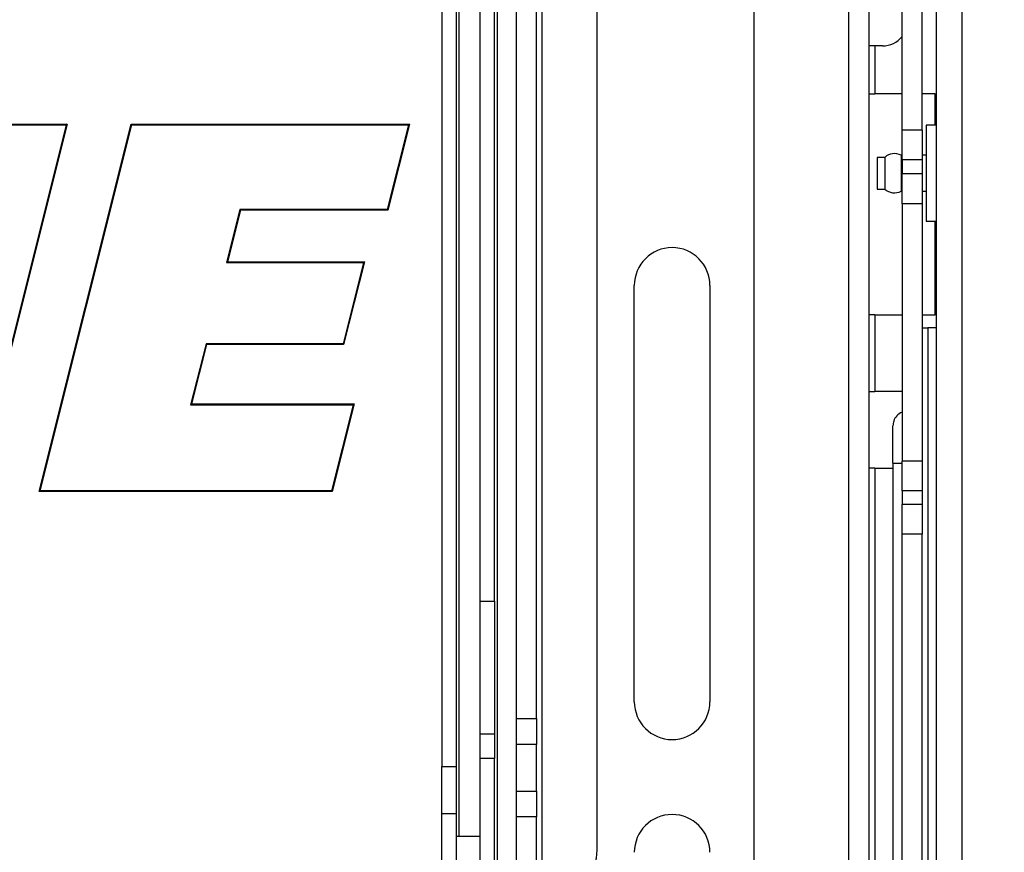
# Model space of a CAD drawing. Header units: millimetres. Extents: x 3619 to 4737, y 1503 to 2366.
# Tile 70 of 256: x 4075 to 4118, y 1863 to 1899. Entities that reach past the tile are written whole.
import ezdxf

# ---------------------------------------------------------------- set-up
doc = ezdxf.new("R2010")
doc.units = ezdxf.units.MM
doc.header["$PDSIZE"] = -1
doc.styles.add('SLDTEXTSTYLE0', font='arial.ttf', dxfattribs={"width": 0.948})
doc.dimstyles.new('SLDDIMSTYLE1', dxfattribs={"dimtxt": 5.650301, "dimasz": 4.572, "dimexe": 0, "dimexo": 0.0625, "dimgap": 1.412575, "dimtad": 0, "dimtih": 1, "dimtoh": 1, "dimdec": 1, "dimlfac": 3, "dimrnd": 1e-09, "dimzin": 12, "dimdsep": 46, "dimtxsty": 'SLDTEXTSTYLE0', "dimsah": 1, "dimcen": 0.09, "dimadec": 0, "dimazin": 3, "dimtfac": 1, "dimtofl": 0, "dimtmove": 0, "dimatfit": 3, "dimfxl": 1, "dimfrac": 2, "dimtolj": 1, "dimtzin": 12, "dimarcsym": 0})

# ---------------------------------------------------------------- blocks, each defined once
blk = doc.blocks.new('*D36')
at = {"color": 0, "linetype": 'Continuous', "lineweight": -2}
for p, q in [((4107.886, 1970.374), (4264.132, 1970.374)), ((4264.132, 1965.802), (4264.132, 1902.949)), ((4264.132, 1820.429), (4264.132, 1883.282)), ((4107.886, 1815.857), (4264.132, 1815.857))]:
    blk.add_line(p, q, dxfattribs=at)
at = {"color": 0}
for points in [[(4264.894, 1965.802), (4263.37, 1965.802), (4264.132, 1970.374)], [(4263.37, 1820.429), (4264.894, 1820.429), (4264.132, 1815.857)]]:
    blk.add_solid(points, dxfattribs=at)
at = {"layer": 'Defpoints', "color": 0}
for p in [(4107.824, 1970.374), (4264.132, 1970.374), (4107.824, 1815.857)]:
    blk.add_point(p, dxfattribs=at)
at = {"color": 0, "lineweight": 0, "insert": (4264.132, 1901.536), "char_height": 5.6503, "attachment_point": 2, "style": 'SLDTEXTSTYLE0'}
blk.add_mtext('\\A1;463.5\\P(18.25)', dxfattribs=at)

msp = doc.modelspace()

# ---------------------------------------------------------------- linework, layer by layer
at = {"color": 7, "linetype": 'Continuous', "lineweight": 30}
for p, q in [((4115.2196, 1943.2796), (4115.2196, 1820.513)), ((4116.3592, 1820.2866), (4116.3592, 1943.2804)), ((4100.2579, 1862.711), (4100.2579, 1942.2486)), ((4107.168, 1942.2486), (4107.168, 1833.8752)), ((4096.7019, 1868.5141), (4096.7019, 1937.8781)), ((4097.5875, 1868.5141), (4097.5875, 1937.8781)), ((4113.7168, 1894.4691), (4113.7168, 1924.2753)), ((4114.6024, 1894.4691), (4114.6024, 1924.2753)), ((4111.3706, 1834.9336), (4111.3706, 1919.7049)), ((4112.2563, 1834.9336), (4112.2563, 1919.7049)), ((4093.4122, 1914.3339), (4093.4122, 1866.4042)), ((4094.0446, 1914.3339), (4094.0446, 1866.4042)), ((4095.103, 1873.6897), (4095.103, 1907.0484)), ((4095.7354, 1873.6897), (4095.7354, 1907.0484)), ((4112.5103, 1898.1796), (4112.2563, 1898.1796)), ((4112.5103, 1898.1796), (4112.5103, 1896.0629)), ((4112.8489, 1898.1796), (4112.5103, 1898.1796)), ((4112.2563, 1896.0629), (4112.5103, 1896.0629)), ((4113.7168, 1896.0629), (4112.5103, 1896.0629)), ((4115.1806, 1896.0629), (4114.6024, 1896.0629)), ((4115.1806, 1894.6835), (4115.1806, 1896.0629)), ((4071.1008, 1894.7334), (4076.8775, 1894.7334)), ((4071.1268, 1894.7001), (4076.8363, 1894.7001)), ((4076.8363, 1894.7001), (4072.7887, 1878.5572)), ((4076.8775, 1894.7272), (4072.8147, 1878.5239)), ((4075.6385, 1878.5226), (4079.7008, 1894.7334)), ((4075.6812, 1878.556), (4079.7268, 1894.7001)), ((4076.8775, 1894.7322), (4076.8363, 1894.7001)), ((4076.8775, 1894.7334), (4076.8775, 1894.7272)), ((4079.7008, 1894.7334), (4091.9805, 1894.7334)), ((4079.7268, 1894.7001), (4079.7008, 1894.7334)), ((4079.7268, 1894.7001), (4091.9378, 1894.7001)), ((4091.9378, 1894.7001), (4091.0038, 1890.9725)), ((4091.9805, 1894.7334), (4091.0299, 1890.9391)), ((4091.9805, 1894.7334), (4091.9378, 1894.7001)), ((4115.2196, 1894.6835), (4114.7734, 1894.6835)), ((4114.7734, 1894.6835), (4114.7734, 1890.4501)), ((4114.6024, 1894.4691), (4113.7168, 1894.4691)), ((4113.7168, 1893.15), (4113.7168, 1894.4691)), ((4114.6024, 1894.4691), (4114.6024, 1893.15)), ((4112.9477, 1893.267), (4112.6161, 1893.267)), ((4112.6161, 1893.2669), (4112.6161, 1891.8667)), ((4112.9477, 1893.2669), (4112.9477, 1891.8667)), ((4113.7168, 1893.3606), (4113.6744, 1893.3606)), ((4113.6744, 1893.3605), (4113.6744, 1891.7731)), ((4114.7734, 1893.3606), (4114.6024, 1893.3606)), ((4114.6024, 1893.15), (4113.7168, 1893.15)), ((4113.7168, 1893.15), (4113.7168, 1892.5418)), ((4114.6024, 1893.15), (4114.6024, 1892.5418)), ((4114.6024, 1892.5418), (4113.7168, 1892.5418)), ((4113.7168, 1891.2227), (4113.7168, 1892.5418)), ((4114.6024, 1892.5418), (4114.6024, 1891.2227)), ((4112.6161, 1891.8667), (4112.9477, 1891.8667)), ((4113.6744, 1891.7731), (4113.7168, 1891.7731)), ((4114.6024, 1891.7731), (4114.7734, 1891.7731)), ((4114.6024, 1891.2227), (4113.7168, 1891.2227)), ((4113.7168, 1891.2227), (4113.7168, 1879.8643)), ((4114.6024, 1891.2227), (4114.6024, 1879.8643)), ((4084.4962, 1890.9725), (4083.9104, 1888.6248)), ((4084.5223, 1890.9391), (4083.953, 1888.6581)), ((4091.0038, 1890.9725), (4084.4962, 1890.9725)), ((4084.5223, 1890.9391), (4084.4962, 1890.9725)), ((4091.0299, 1890.9391), (4084.5223, 1890.9391)), ((4091.0299, 1890.9391), (4091.0038, 1890.9725)), ((4114.7734, 1890.4501), (4115.2196, 1890.4501)), ((4115.1806, 1886.3262), (4115.1806, 1890.4501)), ((4083.953, 1888.6581), (4083.9104, 1888.6248)), ((4083.9104, 1888.6248), (4089.9492, 1888.6248)), ((4083.953, 1888.6581), (4089.9919, 1888.6581)), ((4089.9492, 1888.6248), (4089.0511, 1885.0399)), ((4089.9919, 1888.6581), (4089.0771, 1885.0066)), ((4089.9919, 1888.6581), (4089.9492, 1888.6248)), ((4101.9017, 1869.2574), (4101.9017, 1887.6172)), ((4105.2376, 1887.6172), (4105.2376, 1869.2574)), ((4112.5103, 1886.3262), (4112.2563, 1886.3262)), ((4112.5103, 1886.3262), (4112.5103, 1882.9396)), ((4112.5103, 1886.3262), (4113.7168, 1886.3262)), ((4114.6024, 1886.3262), (4115.1806, 1886.3262)), ((4114.8564, 1885.7462), (4114.8564, 1839.4934)), ((4115.2196, 1885.7462), (4114.8564, 1885.7462)), ((4083.0059, 1885.0399), (4082.3224, 1882.358)), ((4083.0318, 1885.0066), (4082.3653, 1882.3914)), ((4083.0059, 1885.0399), (4083.0318, 1885.0066)), ((4089.0511, 1885.0399), (4083.0059, 1885.0399)), ((4089.0771, 1885.0066), (4083.0318, 1885.0066)), ((4089.0771, 1885.0066), (4089.0511, 1885.0399)), ((4112.2563, 1882.9396), (4112.5103, 1882.9396)), ((4113.7168, 1882.9396), (4112.5103, 1882.9396)), ((4082.3224, 1882.358), (4082.3653, 1882.3914)), ((4082.3653, 1882.3914), (4089.5388, 1882.3914)), ((4089.5388, 1882.3914), (4088.5693, 1878.5226)), ((4089.496, 1882.358), (4089.5388, 1882.3914)), ((4082.3224, 1882.358), (4089.496, 1882.358)), ((4089.496, 1882.358), (4088.5433, 1878.556)), ((4113.3146, 1879.7821), (4113.3146, 1881.4263)), ((4113.3146, 1879.7821), (4113.3146, 1846.1096)), ((4114.6024, 1879.8643), (4113.7168, 1879.8643)), ((4113.7168, 1878.5549), (4113.7168, 1879.8643)), ((4114.6024, 1879.8643), (4114.6024, 1878.5549)), ((4112.5103, 1879.5529), (4112.2563, 1879.5529)), ((4112.5103, 1879.5529), (4112.5103, 1827.0596)), ((4112.5103, 1879.5529), (4113.3146, 1879.5529)), ((4075.6812, 1878.556), (4075.6385, 1878.5226)), ((4088.5693, 1878.5226), (4075.6385, 1878.5226)), ((4088.5433, 1878.556), (4075.6812, 1878.556)), ((4088.5433, 1878.556), (4088.5693, 1878.5226)), ((4114.6024, 1878.5549), (4113.7168, 1878.5549)), ((4113.7168, 1878.5549), (4113.7168, 1877.9558)), ((4114.6024, 1878.5549), (4114.6024, 1877.9558)), ((4114.6024, 1877.9558), (4113.7168, 1877.9558)), ((4113.7168, 1876.6464), (4113.7168, 1877.9558)), ((4114.6024, 1877.9558), (4114.6024, 1876.6464)), ((4114.6024, 1876.6464), (4113.7168, 1876.6464)), ((4113.7168, 1846.6498), (4113.7168, 1876.6464)), ((4114.6024, 1846.6498), (4114.6024, 1876.6464)), ((4095.103, 1873.6897), (4095.7354, 1873.6897)), ((4095.103, 1867.8362), (4095.103, 1873.6897)), ((4095.7354, 1873.6897), (4095.7354, 1867.8362)), ((4096.7019, 1868.5141), (4097.5875, 1868.5141)), ((4096.7019, 1867.3766), (4096.7019, 1868.5141)), ((4097.5875, 1868.5141), (4097.5875, 1867.3766)), ((4095.103, 1866.7491), (4095.103, 1867.8362)), ((4095.103, 1867.8362), (4095.7354, 1867.8362)), ((4095.7354, 1867.8362), (4095.7354, 1866.7491)), ((4097.5875, 1867.3766), (4096.7019, 1867.3766)), ((4096.7019, 1865.3132), (4096.7019, 1867.3766)), ((4097.5875, 1865.3132), (4097.5875, 1867.3766)), ((4095.7354, 1866.7491), (4095.103, 1866.7491)), ((4095.103, 1853.537), (4095.103, 1866.7491)), ((4095.7354, 1853.537), (4095.7354, 1866.7491)), ((4093.4122, 1866.4042), (4094.0446, 1866.4042)), ((4093.4122, 1864.3171), (4093.4122, 1866.4042)), ((4094.0446, 1866.4042), (4094.0446, 1864.3171)), ((4096.7019, 1864.1757), (4096.7019, 1865.3132)), ((4096.7019, 1865.3132), (4097.5875, 1865.3132)), ((4097.5875, 1865.3132), (4097.5875, 1864.1757)), ((4093.4122, 1860.143), (4093.4122, 1864.3171)), ((4094.0446, 1864.3171), (4093.4122, 1864.3171)), ((4094.0446, 1864.3171), (4094.0446, 1860.143)), ((4097.5875, 1864.1757), (4096.7019, 1864.1757)), ((4096.7019, 1833.8752), (4096.7019, 1864.1757)), ((4097.5875, 1833.8752), (4097.5875, 1864.1757)), ((4095.103, 1863.318), (4094.0446, 1863.318))]:
    msp.add_line(p, q, dxfattribs=at)
at = {"color": 8, "linetype": 'Continuous', "lineweight": 30}
for p, q in [((4097.8415, 1833.8752), (4097.8415, 1942.2486)), ((4095.8624, 1861.7305), (4095.8624, 1919.0076)), ((4094.1716, 1863.318), (4094.1716, 1917.4201)), ((4113.3146, 1879.7821), (4113.7168, 1879.7821))]:
    msp.add_line(p, q, dxfattribs=at)
at = {"color": 7, "linetype": 'Continuous', "lineweight": 30}
for centre, radius, start, end in [((4112.8489, 1899.2802), 1.1007, 270, 322.04197), ((4113.3787, 1892.7888), 0.6437, 62.64938, 132.02985), ((4113.3787, 1892.3448), 0.6437, 227.97015, 297.35062), ((4103.5696, 1887.6172), 1.6679, 0, 180), ((4114.7929, 1888.019), 2.2737, 265.19246, 271.59909), ((4103.5696, 1869.2574), 1.6679, 180, 0), ((4103.5696, 1862.6173), 1.6679, 0, 180), ((4098.1412, 1862.711), 2.1167, 322.13635, 0)]:
    msp.add_arc(centre, radius, start, end, dxfattribs=at)
msp.add_open_spline([(4113.7168, 1882.0326), (4113.7153, 1882.0321), (4113.611, 1881.9993), (4113.4689, 1881.8714), (4113.3331, 1881.6634), (4113.3203, 1881.499), (4113.3146, 1881.4263)], degree=3, knots=[0, 0, 0, 0, 0.004931, 0.3665675, 0.7195689, 1, 1, 1, 1], dxfattribs=at)

# ---------------------------------------------------------------- dimensions: what is measured, and where the dimension line sits
at = {"color": 7, "linetype": 'Continuous', "lineweight": 0}
dim = msp.add_linear_dim(base=(4264.1322, 1970.3737), p1=(4107.824, 1815.8571), p2=(4107.824, 1970.3737), angle=90, text='<>\\P(18.25)', dimstyle='SLDDIMSTYLE1', dxfattribs=at)
dim.commit()
dim.dimension.update_dxf_attribs({"geometry": '*D36', "text_midpoint": (4264.1322, 1893.1154), "dimtype": 160})

doc.saveas('drawing.dxf')
